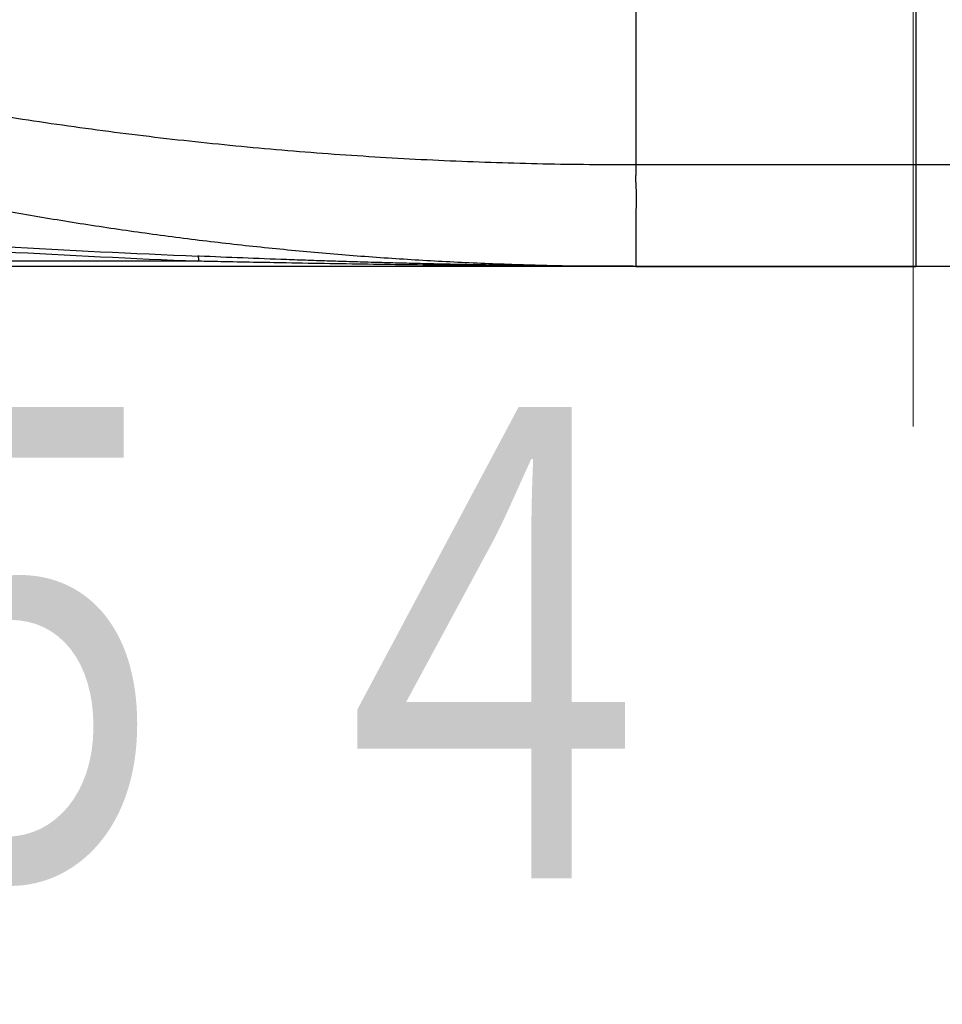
# Model space of a CAD drawing. Header units: millimetres. Extents: x 0 to 1300, y 0 to 891.
# Tile 95 of 148: x 398 to 417, y 450 to 469. Entities that reach past the tile are written whole.
import ezdxf

# ---------------------------------------------------------------- set-up
doc = ezdxf.new("R2010")
doc.units = ezdxf.units.MM
doc.header["$LTSCALE"] = 0.545669
doc.linetypes.add('CENTER', pattern=[50.8, 31.75, -6.35, 6.35, -6.35])
doc.layers.add('NoLayerName_001', color=7, linetype='Continuous')
doc.layers.add('NoLayerName_008', color=7, linetype='Continuous')
doc.styles.get("Standard").update_dxf_attribs({"font": 'txt', "bigfont": 'extfont2'})
doc.dimstyles.get("Standard").update_dxf_attribs({"dimtxt": 2.5, "dimasz": 2.5, "dimexe": 1, "dimexo": 1, "dimtad": 1, "dimdec": 3, "dimzin": 0, "dimdsep": 46, "dimtxsty": 'Standard', "dimcen": 2.5, "dimadec": 3, "dimazin": 0, "dimtfac": 0.75, "dimtdec": 3, "dimtmove": 0, "dimatfit": 3, "dimfxl": 1, "dimarcsym": 0})

# ---------------------------------------------------------------- blocks, each defined once
blk = doc.blocks.new('_OPEN30')
at = {"color": 0, "linetype": 'ByBlock', "lineweight": -2}
for p, q in [((-1, 0.267949), (0, 0)), ((0, 0), (-1, -0.267949)), ((0, 0), (-1, 0))]:
    blk.add_line(p, q, dxfattribs=at)
blk = doc.blocks.new('*D32')
at = {"layer": 'Defpoints', "color": 0}
for p in [(376.05, 468.022), (430, 467.279), (376.05, 447.662)]:
    blk.add_point(p, dxfattribs=at)
at = {"layer": 'NoLayerName_001', "color": 0, "linetype": 'Continuous', "lineweight": 13}
for p, q in [((376.05, 465.022), (376.05, 444.662)), ((430, 464.279), (430, 444.662)), ((425.5, 447.662), (380.55, 447.662))]:
    blk.add_line(p, q, dxfattribs=at)
at = {"layer": 'NoLayerName_001', "color": 0, "lineweight": 13, "xscale": 4.5, "yscale": 4.5, "zscale": 4.5, "rotation": 180}
blk.add_blockref('_OPEN30', (376.05, 447.662), dxfattribs=at)
at = {"layer": 'NoLayerName_001', "color": 0, "lineweight": 13, "xscale": 4.5, "yscale": 4.5, "zscale": 4.5}
blk.add_blockref('_OPEN30', (430, 447.662), dxfattribs=at)
at = {"layer": 'NoLayerName_001', "color": 0, "lineweight": 13, "insert": (403.025, 456.815), "char_height": 10.5, "attachment_point": 5}
blk.add_mtext('\\W0.8000;５４', dxfattribs=at)
blk = doc.blocks.new('*D33')
at = {"layer": 'Defpoints', "color": 0}
for p in [(378.5, 537.5), (600, 535), (378.5, 404.675)]:
    blk.add_point(p, dxfattribs=at)
at = {"layer": 'NoLayerName_001', "color": 0, "linetype": 'Continuous', "lineweight": 13}
for p, q in [((378.5, 534.5), (378.5, 401.675)), ((600, 532), (600, 401.675)), ((595.5, 404.675), (383, 404.675))]:
    blk.add_line(p, q, dxfattribs=at)
at = {"layer": 'NoLayerName_001', "color": 0, "lineweight": 13, "xscale": 4.5, "yscale": 4.5, "zscale": 4.5, "rotation": 180}
blk.add_blockref('_OPEN30', (378.5, 404.675), dxfattribs=at)
at = {"layer": 'NoLayerName_001', "color": 0, "lineweight": 13, "xscale": 4.5, "yscale": 4.5, "zscale": 4.5}
blk.add_blockref('_OPEN30', (600, 404.675), dxfattribs=at)
at = {"layer": 'NoLayerName_001', "color": 0, "lineweight": 13, "insert": (489.25, 413.896), "char_height": 10.5, "attachment_point": 5}
blk.add_mtext('\\W0.8000;２２２', dxfattribs=at)

msp = doc.modelspace()

# ---------------------------------------------------------------- linework, layer by layer
at = {"layer": 'NoLayerName_001', "color": 4, "linetype": 'CENTER', "lineweight": 13}
msp.add_line((416.00000213, 461.44883279), (416.00000213, 527.18028281), dxfattribs=at)
at = {"layer": 'NoLayerName_001', "color": 60, "linetype": 'Continuous', "lineweight": 25}
for p, q in [((416.05006463, 472.44908391), (416.05006463, 466.6)), ((416.05006463, 466.6), (418.47480618, 466.6)), ((401.96309314, 464.7), (393.55006463, 464.7)), ((401.96309314, 464.7), (401.93935408, 464.70100896)), ((401.96722054, 464.79886753), (401.94380703, 464.79986031)), ((427.05006463, 464.6), (393.65006472, 464.6))]:
    msp.add_line(p, q, dxfattribs=at)
for centre, radius, start, end in [((416.93219781, 810.56053051), 346.08538773, 266.2493083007, 267.5178373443), ((416.97856628, 810.85991463), 346.48544829, 266.2486620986, 267.5122932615)]:
    msp.add_arc(centre, radius, start, end, dxfattribs=at)
for points, knots in [([(392.45099863, 468.68405429), (392.74717685, 468.61462014), (393.33894721, 468.47298426), (394.23048612, 468.27705247), (395.12423898, 468.09092346), (396.02045835, 467.91634072), (396.91886114, 467.7527845), (397.81930783, 467.60034163), (398.72162042, 467.45893638), (399.62563124, 467.32853667), (400.5311698, 467.20909834), (401.43806951, 467.10058152), (402.34617353, 467.00293889), (403.25533259, 466.91607758), (404.16540764, 466.83990625), (405.0762609, 466.77433525), (405.9877546, 466.71926486), (406.89975106, 466.67463376), (407.81211224, 466.64023718), (408.72470142, 466.6164057), (409.63737698, 466.60147231), (410.24585736, 466.60130638), (410.55006422, 466.6)], [0, 0, 0, 0, 0.9126246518, 1.8254013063, 2.7383187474, 3.6513628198, 4.5645165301, 5.4777601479, 6.3910713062, 7.3044251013, 8.2177941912, 9.1311489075, 10.0444661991, 10.9577444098, 11.870982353, 12.7841752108, 13.6973146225, 14.6103887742, 15.5233824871, 16.4362773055, 17.3490515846, 18.2616805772, 18.2616805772, 18.2616805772, 18.2616805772]), ([(392.48513753, 466.97430856), (392.68127428, 466.92189999), (393.07321394, 466.81576141), (393.66323231, 466.66445437), (394.25447027, 466.51787339), (394.84709676, 466.37687767), (395.44099057, 466.24124714), (396.03610829, 466.11105106), (396.63238569, 465.98628073), (397.22976682, 465.86694939), (397.82819667, 465.75305554), (398.42762363, 465.64459214), (399.02799818, 465.54155271), (399.62927081, 465.44393053), (400.23139201, 465.35171895), (400.83431226, 465.26491122), (401.43798235, 465.18350086), (402.04235374, 465.10748023), (402.64737781, 465.03683234), (403.25300684, 464.97154081), (403.85919325, 464.91158906), (404.46588943, 464.85696055), (405.07304781, 464.80763877), (405.6806207, 464.76360698), (406.2885597, 464.72484942), (406.89681445, 464.69134491), (407.50533304, 464.66306278), (408.11406307, 464.63999296), (408.72295191, 464.62205215), (409.33194769, 464.60942937), (409.94099572, 464.60129776), (410.34704891, 464.60084671), (410.55006463, 464.6)], [0, 0, 0, 0, 0.6090538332, 1.2181525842, 1.8272873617, 2.4364490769, 3.0456284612, 3.6548160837, 4.2640023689, 4.8731780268, 5.4823404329, 6.0914922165, 6.7006357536, 7.3097730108, 7.9189055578, 8.5280345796, 9.1371608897, 9.7462856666, 10.3554116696, 10.9645414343, 11.5736769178, 12.1828195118, 12.7919700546, 13.4011288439, 14.010295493, 14.6194667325, 15.2286368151, 15.8377992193, 16.4469467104, 17.0560713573, 17.6651645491, 18.2742170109, 18.2742170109, 18.2742170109, 18.2742170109]), ([(401.96309316, 464.7), (401.96313522, 464.70116167), (401.96322588, 464.70348407), (401.96332246, 464.70696822), (401.96339373, 464.71045168), (401.96343428, 464.7139353), (401.96344391, 464.71741972), (401.96342104, 464.72090564), (401.96336446, 464.72439377), (401.96327285, 464.72788478), (401.96314492, 464.73137937), (401.96297939, 464.73487822), (401.96277496, 464.73838143), (401.96253068, 464.74188747), (401.96224617, 464.74539311), (401.96192103, 464.74889394), (401.9615549, 464.75238546), (401.96114742, 464.75586315), (401.9606982, 464.7593225), (401.96020689, 464.762759), (401.95967308, 464.76616814), (401.95909631, 464.76954684), (401.95847399, 464.77289909), (401.95776691, 464.77623081), (401.95693556, 464.77955432), (401.95593928, 464.78288214), (401.95474011, 464.78622935), (401.95329118, 464.7895973), (401.95161549, 464.79297205), (401.94962442, 464.79608611), (401.94716954, 464.79887641), (401.94484931, 464.79943661), (401.94380684, 464.79985643)], [0, 0, 0, 0, 0.00348729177, 0.00697242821, 0.01045628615, 0.01393977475, 0.01742383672, 0.02090944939, 0.02439762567, 0.02788941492, 0.03138590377, 0.03488821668, 0.03839749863, 0.04191319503, 0.0454316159, 0.04894875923, 0.05246065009, 0.05596334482, 0.05945293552, 0.06292555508, 0.06637738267, 0.06980465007, 0.07320801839, 0.07660533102, 0.08002088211, 0.08348267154, 0.08702306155, 0.0906790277, 0.0944840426, 0.09828746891, 0.10184073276, 0.10521220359, 0.10521220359, 0.10521220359, 0.10521220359]), ([(410.55006463, 464.6), (410.26380974, 464.60038911), (409.69129828, 464.60061072), (408.83253748, 464.6042828), (407.97378608, 464.60980164), (407.11504842, 464.61742439), (406.25632786, 464.6269488), (405.3976276, 464.63829889), (404.53895054, 464.65135464), (403.53719314, 464.66849454), (402.67857679, 464.68494814), (402.10618992, 464.69701714), (401.96309314, 464.7)], [0, 0, 0, 0, 0.8587654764, 1.7175323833, 2.5763009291, 3.4350713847, 4.293844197, 5.1526191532, 6.0113953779, 6.8701713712, 8.1583300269, 8.587713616, 8.587713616, 8.587713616, 8.587713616]), ([(410.55006463, 464.6), (410.40697234, 464.60019459), (410.12078682, 464.60030212), (409.69151152, 464.60215328), (409.26224071, 464.60497826), (408.83297699, 464.60893209), (408.40372267, 464.6139364), (407.97447991, 464.61997532), (407.54525056, 464.62702013), (407.11603628, 464.6350466), (406.68683865, 464.64402932), (406.25765926, 464.65394321), (405.82849971, 464.66476302), (405.39936158, 464.6764638), (404.97024644, 464.68901964), (404.541156, 464.70240811), (404.11209141, 464.71659389), (403.54004596, 464.73658824), (402.82505393, 464.76318971), (402.25317193, 464.78720267), (401.96722054, 464.79886753)], [0, 0, 0, 0, 0.4292772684, 0.8585555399, 1.2878352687, 1.717116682, 2.1463997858, 2.5756845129, 3.0049711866, 3.434260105, 3.8635513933, 4.2928450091, 4.7221407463, 5.1514382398, 5.5807369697, 6.0100362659, 6.4393353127, 6.868633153, 7.7272203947, 8.5857880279, 8.5857880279, 8.5857880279, 8.5857880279])]:
    msp.add_open_spline(points, degree=3, knots=knots, dxfattribs=at)
at = {"layer": 'NoLayerName_008', "color": 60, "linetype": 'Continuous', "lineweight": 25}
for p, q in [((410.55012114, 478.6), (410.55012328, 466.6)), ((410.55006422, 466.6), (416.05006463, 466.6)), ((410.55006463, 466.6), (410.55006463, 466.41640554)), ((416.05006463, 466.6), (416.05006463, 464.6)), ((410.55006463, 465.69278611), (410.55006463, 464.6)), ((410.55006463, 464.6), (416.05006463, 464.6))]:
    msp.add_line(p, q, dxfattribs=at)
msp.add_open_spline([(410.55006463, 466.4164055), (410.54933351, 466.41109218), (410.54774255, 466.40047968), (410.54612633, 466.38445842), (410.54491545, 466.36839678), (410.54415254, 466.35229942), (410.5437711, 466.33618668), (410.54373378, 466.32007377), (410.54399629, 466.30397176), (410.5445048, 466.28788439), (410.54520299, 466.27180921), (410.54659479, 466.24503035), (410.54822895, 466.21826435), (410.54964594, 466.19148517), (410.55043145, 466.1754134), (410.55113123, 466.15933804), (410.55172997, 466.14325924), (410.55221102, 466.127177), (410.55255735, 466.11109148), (410.55278634, 466.0950036), (410.55291626, 466.078914), (410.55296521, 466.0628233), (410.55294637, 466.04136842), (410.55278556, 466.0091877), (410.55256574, 465.97700837), (410.55249269, 465.95019333), (410.55249967, 465.93410555), (410.55257365, 465.91265477), (410.55278805, 465.88047242), (410.55307938, 465.84828682), (410.5532231, 465.82145987), (410.55325321, 465.80536129), (410.55320676, 465.78926384), (410.55306194, 465.77316894), (410.55279651, 465.75707804), (410.55239129, 465.74099241), (410.5518153, 465.72491406), (410.55108169, 465.70884224), (410.55038648, 465.69813935), (410.55006463, 465.69278629)], degree=3, knots=[0, 0, 0, 0, 0.01609016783, 0.03218705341, 0.04829351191, 0.06440841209, 0.08052704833, 0.09664154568, 0.11274391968, 0.12883720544, 0.14492629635, 0.16101412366, 0.20928164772, 0.22537272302, 0.24146379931, 0.25755436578, 0.27364417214, 0.28973327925, 0.30582213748, 0.32191140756, 0.33800144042, 0.35409225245, 0.3701835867, 0.40236597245, 0.45063542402, 0.46672371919, 0.48281127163, 0.49889867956, 0.5310763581, 0.57936032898, 0.5954593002, 0.61155826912, 0.62765601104, 0.64375161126, 0.65984455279, 0.67593480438, 0.69202290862, 0.70811007, 0.72419824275, 0.72419824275, 0.72419824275, 0.72419824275], dxfattribs=at)

# ---------------------------------------------------------------- dimensions: what is measured, and where the dimension line sits
at = {"layer": 'NoLayerName_001', "color": 3, "linetype": 'Continuous', "lineweight": 13}
for base, p1, p2, text, picture, middle in [((378.5, 404.67462069), (600, 535), (378.5, 537.5), '\\W0.8000;２２２', '*D33', (489.25, 404.67462069)), ((376.05006463, 447.66223708), (430.00006463, 467.27940772), (376.05006463, 468.02198512), '\\W0.8000;５４', '*D32', (403.02506463, 447.66223708))]:
    dim = msp.add_linear_dim(base=base, p1=p1, p2=p2, angle=180, text=text, dimstyle='Standard', override={"dimtxt": 10.5, "dimasz": 4.5, "dimexe": 3, "dimexo": 3, "dimgap": 3, "dimzin": 8, "dimblk": 'OPEN30', "dimclrd": 0, "dimclre": 0, "dimclrt": 0, "dimtp": 0, "dimtm": 0, "dimlwd": 13, "dimlwe": 13}, dxfattribs=at)
    dim.commit()
    dim.dimension.update_dxf_attribs({"geometry": picture, "text_midpoint": middle, "dimtype": 160})

doc.saveas('drawing.dxf')
